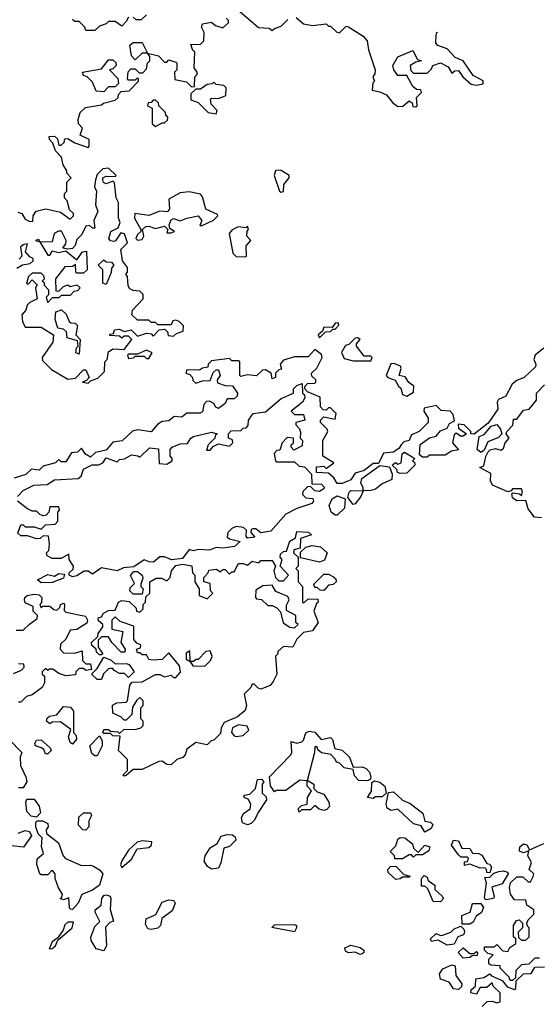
# Model space of a CAD drawing. Extents: x 2668140 to 2765664, y 823621 to 955240.
# Tile 119 of 256: x 2716000 to 2718310, y 862254 to 866639. Entities that reach past the tile are written whole.
import ezdxf

# ---------------------------------------------------------------- set-up
doc = ezdxf.new("R2010")
doc.units = 0

msp = doc.modelspace()

# ---------------------------------------------------------------- linework, layer by layer
at = {"layer": '0CON02XD'}
for points in [[(2716565, 866660), (2716541.7, 866638.3), (2716518.3, 866638.3), (2716505, 866650)], [(2716980, 866675), (2717063.6, 866603.6), (2717111.7, 866601.7), (2717125, 866590), (2717135, 866600), (2717165, 866610), (2717195, 866640)], [(2715991.7, 865781.7), (2716010, 865775), (2716025, 865750), (2716045, 865740), (2716058.3, 865741.7), (2716060, 865765), (2716073.3, 865786.7), (2716117, 865797), (2716181.7, 865781.7), (2716225, 865750), (2716240, 865765), (2716240, 865775), (2716221.7, 865791.7), (2716211.7, 865831.7), (2716200, 865845), (2716200, 865865), (2716210, 865875), (2716210, 865915), (2716230, 865935), (2716210, 865955), (2716210, 865965), (2716193, 865993), (2716187, 866027), (2716160, 866055), (2716148.3, 866088.3), (2716132.5, 866105), (2716131.7, 866118.3), (2716155, 866120), (2716168.3, 866108.3), (2716175, 866080), (2716185, 866080), (2716198.3, 866091.7), (2716201.7, 866108.3), (2716215, 866110), (2716245, 866090), (2716305, 866070), (2716310, 866075), (2716310, 866105), (2716270, 866125), (2716280, 866155), (2716262.5, 866175), (2716260, 866195), (2716270, 866225), (2716293, 866247), (2716365, 866260), (2716373, 866267), (2716425, 866280), (2716438.3, 866291.7), (2716440, 866305), (2716451.7, 866318.3), (2716488.3, 866321.7), (2716530, 866365), (2716530, 866375), (2716525, 866380), (2716515, 866370), (2716485, 866370), (2716480, 866375), (2716483, 866407), (2716495, 866420), (2716515, 866420), (2716531.7, 866401.7), (2716548.3, 866401.7), (2716565, 866420), (2716570, 866445), (2716580, 866455), (2716580, 866475), (2716570, 866490), (2716618.3, 866478.3), (2716645, 866450), (2716655, 866450), (2716665, 866460), (2716695, 866450), (2716700, 866445), (2716700, 866415), (2716690, 866405), (2716691.7, 866371.7), (2716742.5, 866362.5), (2716765, 866340), (2716778.3, 866341.7), (2716780, 866385), (2716790, 866395), (2716790, 866405), (2716777.5, 866425), (2716780, 866495), (2716771.7, 866501.7), (2716761.7, 866528.3), (2716805, 866530), (2716820, 866545), (2716821.7, 866581.7), (2716810, 866605), (2716815, 866620), (2716855, 866627.5), (2716873, 866613), (2716905, 866602.5), (2716930, 866625), (2716930, 866635), (2716920, 866645)], [(2716335, 866590), (2716295, 866590), (2716290, 866605), (2716265, 866630), (2716245, 866630), (2716235, 866640)], [(2716485, 866650), (2716475, 866630), (2716455, 866610), (2716425, 866630), (2716395, 866630), (2716385, 866620), (2716355, 866610), (2716335, 866590)], [(2717231.7, 866648.3), (2717265, 866620), (2717305, 866612.5), (2717365, 866620), (2717375, 866610), (2717385, 866610), (2717413, 866583), (2717425, 866580), (2717455, 866610), (2717465, 866607.5), (2717530, 866565), (2717547.5, 866545), (2717553.3, 866505), (2717583.3, 866415), (2717582.5, 866397.5), (2717573.3, 866385), (2717580, 866365), (2717573, 866357), (2717570, 866325), (2717605, 866317.5), (2717633.6, 866303.6), (2717660.7, 866270.7), (2717685, 866252.5), (2717706.7, 866253.3), (2717735, 866277.5), (2717748.3, 866268.3), (2717751.7, 866251.7), (2717765, 866250), (2717770, 866255), (2717768.3, 866291.7), (2717790, 866315), (2717787, 866327), (2717768.3, 866328.3), (2717750.7, 866340.7), (2717725, 866390), (2717685, 866390), (2717667.5, 866415), (2717662.5, 866435), (2717685, 866473.3), (2717751.7, 866501.7), (2717771.7, 866461.7), (2717790, 866455), (2717765, 866450), (2717740, 866435), (2717743, 866413), (2717755, 866400), (2717815, 866400), (2717835, 866420), (2717840, 866435), (2717875, 866446.2), (2717909.3, 866429.3), (2717925, 866400), (2717938.3, 866411.7), (2717955, 866412.5), (2717973.6, 866383.6), (2718011.7, 866351.7), (2718035, 866347.5), (2718065, 866352.5), (2718065, 866366.7), (2718020.5, 866390.5), (2717975.6, 866455.6), (2717940.4, 866470.4), (2717905, 866508.6), (2717863.2, 866523.2), (2717854.4, 866534.4), (2717855, 866570), (2717858.3, 866581.7), (2717862.9, 866582.8)], [(2716515, 866460), (2716498.3, 866478.3), (2716490, 866525), (2716505, 866537.5), (2716545, 866537.5), (2716570, 866490), (2716545, 866490), (2716515, 866460)], [(2716375, 866317.5), (2716340.7, 866320.7), (2716325, 866360), (2716300, 866385), (2716285, 866390), (2716280, 866405), (2716365, 866420), (2716395, 866460), (2716415, 866460), (2716428.3, 866448.3), (2716430, 866435), (2716415, 866420), (2716400, 866415), (2716437, 866377), (2716440, 866355), (2716425, 866340), (2716395, 866340), (2716375, 866317.5)], [(2716875, 866220), (2716880, 866235), (2716853, 866263), (2716850, 866285), (2716855, 866290), (2716885, 866287.5), (2716918.3, 866301.7), (2716920, 866335), (2716910, 866345), (2716875, 866350), (2716865, 866360), (2716857, 866353), (2716835, 866350), (2716805, 866330), (2716785, 866330), (2716761.7, 866308.3), (2716761.7, 866281.7), (2716795, 866270), (2716840, 866225), (2716875, 866220)], [(2716605, 866162.5), (2716635, 866180), (2716645, 866180), (2716658.3, 866191.7), (2716660, 866205), (2716651.7, 866211.7), (2716650, 866225), (2716620, 866255), (2716618.3, 866268.3), (2716605, 866280), (2716595, 866280), (2716585, 866270), (2716571.7, 866268.3), (2716570, 866255), (2716590, 866245), (2716590, 866175), (2716605, 866162.5)], [(2716305, 865020), (2716315, 865030), (2716348.3, 865041.7), (2716378.3, 865071.7), (2716380, 865115), (2716390, 865125), (2716395, 865160), (2716415, 865172.5), (2716465, 865170), (2716500, 865215), (2716485, 865230), (2716465, 865230), (2716455, 865220), (2716445, 865230), (2716401.7, 865231.7), (2716401.7, 865238.3), (2716418.3, 865241.7), (2716421.7, 865258.3), (2716445, 865260), (2716465, 865250), (2716497, 865257), (2716525, 865230), (2716565, 865242.5), (2716585, 865240), (2716595, 865230), (2716621.7, 865258.3), (2716645, 865260), (2716658.3, 865248.3), (2716661.7, 865231.7), (2716685, 865230), (2716698.3, 865241.7), (2716728.3, 865251.7), (2716730, 865275), (2716710, 865295), (2716695, 865300), (2716681.7, 865298.3), (2716675, 865280), (2716615, 865280), (2716605, 865290), (2716585, 865290), (2716575, 865300), (2716525, 865300), (2716500, 865325), (2716502.5, 865345), (2716550, 865395), (2716550, 865415), (2716535, 865430), (2716505, 865432.5), (2716490, 865440), (2716483, 865453), (2716480, 865495), (2716472.5, 865505), (2716480, 865515), (2716480, 865535), (2716457.5, 865565), (2716450, 865615), (2716480, 865645), (2716466.7, 865685), (2716450, 865690), (2716426.7, 865653.3), (2716419.3, 865650.7), (2716405, 865653.3), (2716396.7, 865665), (2716406.7, 865695), (2716438.3, 865711.7), (2716447.5, 865735), (2716440, 865755), (2716440, 865825), (2716430, 865845), (2716421.7, 865911.7), (2716415, 865920), (2716385, 865907.5), (2716373.6, 865913.6), (2716370, 865925), (2716370, 865935), (2716385, 865942.5), (2716425, 865940), (2716430, 865945), (2716395, 865977.5), (2716370, 865975), (2716345, 865950), (2716337.5, 865925), (2716333.3, 865895), (2716342.5, 865875), (2716337.5, 865815), (2716347.5, 865785), (2716330, 865745), (2716335, 865710), (2716325, 865710), (2716311.7, 865721.7), (2716295, 865720), (2716277.5, 865682.5), (2716255, 865660), (2716247.1, 865632.9), (2716235, 865620), (2716215, 865616.7), (2716191.7, 865621.7), (2716205, 865640), (2716206.7, 865655), (2716187, 865697), (2716173, 865697), (2716153.6, 865686.4), (2716145, 865650), (2716098.3, 865648.3), (2716090, 865650), (2716085, 865660), (2716070, 865655), (2716090, 865650), (2716125, 865590), (2716135, 865590), (2716145, 865610), (2716175, 865602.5), (2716205, 865610), (2716255, 865570), (2716280, 865605), (2716298.3, 865608.3), (2716300, 865525), (2716285, 865510), (2716255, 865510), (2716250, 865515), (2716248.3, 865548.3), (2716235, 865540), (2716201.7, 865538.3), (2716160, 865485), (2716161.7, 865431.7), (2716175, 865430), (2716195, 865450), (2716215, 865457.5), (2716225, 865450), (2716255, 865457.5), (2716270, 865445), (2716258.3, 865431.7), (2716241.7, 865428.3), (2716225, 865410), (2716185, 865410), (2716175, 865400), (2716145, 865400), (2716125, 865380), (2716120, 865405), (2716130, 865415), (2716130, 865435), (2716110, 865455), (2716110, 865465), (2716100, 865475), (2716110, 865485), (2716108.3, 865498.3), (2716095, 865510), (2716055, 865510), (2716040, 865495), (2716030, 865465), (2716038.3, 865461.7), (2716055, 865480), (2716078.3, 865458.3), (2716070, 865445), (2716077.5, 865395), (2716045, 865380), (2716033, 865367), (2716027.5, 865345), (2716010, 865325), (2716012.5, 865295), (2716025, 865270), (2716095, 865270), (2716150, 865235), (2716147, 865203), (2716100, 865135), (2716101.7, 865121.7), (2716141.7, 865081.7), (2716215, 865037.5), (2716248.3, 865041.7), (2716285, 865080), (2716295, 865080), (2716310, 865045), (2716298.3, 865031.7), (2716280, 865025), (2716305, 865020)], [(2717165, 865870), (2717175, 865873.3), (2717176.7, 865905), (2717200, 865935), (2717200, 865945), (2717165, 865967.5), (2717150.7, 865969.3), (2717140, 865965), (2717133.3, 865945), (2717157.5, 865875), (2717165, 865870)], [(2716525, 865657.5), (2716545, 865660), (2716552.5, 865675), (2716546.7, 865705), (2716561.7, 865718.3), (2716575, 865720), (2716605, 865708.8), (2716645, 865718.8), (2716660, 865705), (2716655, 865690), (2716675, 865690), (2716690, 865695), (2716668.3, 865708.3), (2716666, 865725), (2716675, 865747.5), (2716685, 865753.8), (2716715, 865742.5), (2716744.4, 865755.6), (2716795, 865765.7), (2716811.2, 865745), (2716803, 865723), (2716813, 865723), (2716863.6, 865746.4), (2716882.5, 865765), (2716881.7, 865771.7), (2716828.8, 865795), (2716815, 865850), (2716805, 865862.5), (2716755, 865872.5), (2716715, 865867.5), (2716665, 865840), (2716667.5, 865795), (2716657, 865783), (2716623.6, 865786.4), (2716575, 865766.7), (2716513.6, 865776.4), (2716511.2, 865755), (2716540, 865705), (2716540, 865695), (2716525, 865682.5), (2716517.5, 865665), (2716525, 865657.5)], [(2717005, 865582.5), (2717010, 865585), (2717008.3, 865631.7), (2717030, 865655), (2717012.5, 865675), (2717013, 865697), (2717020, 865705), (2717015, 865720), (2717007.5, 865712.5), (2716973.3, 865716.7), (2716947, 865703), (2716933.3, 865686.7), (2716949.5, 865599.5), (2716965, 865583.8), (2717005, 865582.5)], [(2715987, 865533), (2716013, 865547), (2716047, 865553), (2716060, 865565), (2716060, 865575), (2716045, 865582.5), (2716026.2, 865605), (2716035, 865640), (2716015, 865636.7), (2716003.9, 865626.1), (2716010, 865585), (2715998.3, 865571.7)], [(2716385, 865460), (2716370, 865465), (2716370, 865525), (2716350, 865545), (2716375, 865570), (2716385, 865560), (2716408.3, 865558.3), (2716420, 865545), (2716408.3, 865531.7), (2716407, 865513), (2716385, 865460)], [(2716265, 865150), (2716250, 865155), (2716253, 865177), (2716260, 865185), (2716258.3, 865208.3), (2716211.7, 865221.7), (2716208.3, 865248.3), (2716195, 865260), (2716170, 865265), (2716157.5, 865305), (2716161.7, 865338.3), (2716187, 865347), (2716207, 865327), (2716220, 865295), (2716228.3, 865288.3), (2716247, 865287), (2716257, 865277), (2716250, 865235), (2716270, 865215), (2716265, 865150)], [(2717335, 865222.5), (2717361.7, 865248.3), (2717385, 865250), (2717395, 865260), (2717405, 865260), (2717421.7, 865278.3), (2717419.3, 865289.3), (2717405, 865287.5), (2717391.7, 865268.3), (2717355, 865270), (2717348.3, 865251.7), (2717330, 865235), (2717335, 865222.5)], [(2717565, 865120), (2717570, 865135), (2717565, 865140), (2717535, 865140), (2717500, 865185), (2717500, 865195), (2717516.7, 865215), (2717505, 865222.5), (2717495, 865220), (2717467, 865193), (2717451.7, 865188.3), (2717433, 865157), (2717445, 865130), (2717485, 865120), (2717565, 865120)], [(2717700, 864745), (2717690, 864730), (2717665, 864712.5), (2717621.2, 864708.8), (2717598.3, 864661.7), (2717575, 864662.5), (2717535, 864631.2), (2717495, 864620), (2717475, 864590), (2717437, 864573), (2717414, 864574), (2717399.3, 864599.3), (2717375, 864620), (2717321.7, 864621.7), (2717321.7, 864648.3), (2717355, 864650), (2717365, 864640), (2717400, 864665), (2717350, 864695), (2717350, 864765), (2717372.5, 864805), (2717370, 864815), (2717340, 864845), (2717340, 864855), (2717355, 864870), (2717405, 864860), (2717410, 864885), (2717385, 864910), (2717375, 864910), (2717365, 864900), (2717351.7, 864901.7), (2717340, 864915), (2717338.3, 864958.3), (2717281.7, 864981.7), (2717270, 864995), (2717270, 865005), (2717281.7, 865018.3), (2717315, 865020), (2717320, 865025), (2717320, 865035), (2717301.7, 865051.7), (2717300, 865065), (2717323.6, 865086.4), (2717347.5, 865135), (2717345, 865147.5), (2717315, 865170), (2717285, 865136.7), (2717225, 865137.5), (2717175, 865122.5), (2717160, 865105), (2717167, 865083), (2717155, 865080), (2717140, 865065), (2717140, 865045), (2717125, 865040), (2717120, 865065), (2717095, 865080), (2717081.7, 865078.3), (2717055, 865052.5), (2717015, 865057.5), (2716985, 865050), (2716980, 865055), (2716980, 865115), (2716975, 865120), (2716945, 865120), (2716935, 865130), (2716855, 865120), (2716840, 865105), (2716838.3, 865091.7), (2716815, 865087.5), (2716801.7, 865078.3), (2716745, 865080), (2716740, 865065), (2716758.3, 865058.3), (2716770, 865045), (2716771.7, 865031.7), (2716785, 865020), (2716815, 865030), (2716848.3, 865031.7), (2716861.7, 865068.3), (2716875, 865080), (2716885, 865080), (2716892.5, 865055), (2716880, 865035), (2716881.7, 865021.7), (2716915, 865010), (2716948.3, 865008.3), (2716970, 864975), (2716968.3, 864961.7), (2716955, 864950), (2716925, 864950), (2716915, 864930), (2716885, 864907.5), (2716873.6, 864913.6), (2716865, 864930), (2716845, 864940), (2716831.7, 864938.3), (2716820, 864925), (2716815, 864892.5), (2716803.6, 864886.4), (2716745, 864886.7), (2716721.7, 864868.3), (2716688.3, 864871.7), (2716665, 864852.5), (2716635, 864850), (2716615, 864837.5), (2716585, 864803.3), (2716525, 864812.5), (2716503, 864807), (2716456.1, 864763.9), (2716415, 864757.5), (2716385, 864722.5), (2716338.3, 864711.7), (2716315, 864690), (2716293.6, 864703.6), (2716275, 864730), (2716257, 864713), (2716230.7, 864709.3), (2716205, 864670), (2716185, 864670), (2716175, 864680), (2716160, 864665), (2716105, 864650), (2716087, 864633), (2716052.5, 864637.5), (2716027, 864613), (2715975, 864597.5)], [(2716575, 865130), (2716590, 865155), (2716565, 865167.5), (2716525, 865150), (2716485, 865150), (2716480, 865145), (2716485, 865130), (2716507, 865133), (2716515, 865140), (2716555, 865140), (2716565, 865130), (2716575, 865130)], [(2718335, 865176.7), (2718296.7, 865145), (2718290, 865125), (2718298.8, 865105), (2718297.3, 865092.7), (2718247.5, 865045), (2718215, 865032.5), (2718193.6, 865016.4), (2718165, 864962.5), (2718133.3, 864946.7), (2718127.5, 864935), (2718130, 864905), (2718087.7, 864842.3), (2718025, 864792.5), (2718010, 864795), (2718010, 864805), (2717980, 864835), (2717953, 864837), (2717955, 864820), (2717990, 864795), (2717975, 864783.8), (2717964.1, 864784.1), (2717945, 864797.5), (2717935, 864790), (2717927.5, 864755), (2717955, 864723.3), (2717923, 864717), (2717895, 864700), (2717825, 864700), (2717815, 864690), (2717795, 864690), (2717781.7, 864701.7), (2717783.6, 864746.4), (2717825, 864776.2), (2717856.1, 864783.9), (2717875, 864807.5), (2717905, 864820), (2717915, 864840), (2717937.5, 864852.5), (2717930.7, 864880.7), (2717917.5, 864895), (2717878.3, 864898.3), (2717855, 864920), (2717801.7, 864908.3), (2717800, 864895), (2717820, 864865), (2717820, 864845), (2717780, 864805), (2717745, 864790), (2717735.8, 864764.2), (2717711.2, 864758.8), (2717700, 864745)], [(2717725, 864962.5), (2717755, 864980), (2717756.1, 865006.1), (2717733.6, 865023.6), (2717718, 865048), (2717690, 865055), (2717700, 865085), (2717696.4, 865096.4), (2717668.3, 865108.3), (2717653.8, 865106.2), (2717632.5, 865055), (2717640, 865045), (2717673, 865033), (2717687, 865007), (2717698.3, 864998.3), (2717705, 864970), (2717725, 864962.5)], [(2715990, 864515), (2716015, 864542.5), (2716063.6, 864566.4), (2716121.7, 864568.3), (2716155, 864590), (2716260, 864595), (2716273.6, 864606.4), (2716285, 864636.7), (2716323, 864657), (2716353, 864657), (2716370, 864665), (2716385, 864687.5), (2716435, 864670), (2716445, 864680), (2716467, 864683), (2716498.3, 864701.7), (2716527, 864697), (2716535, 864690), (2716578.3, 864731.7), (2716618.3, 864728.3), (2716621.7, 864661.7), (2716655, 864660), (2716680, 864675), (2716680, 864685), (2716670, 864695), (2716670, 864725), (2716680, 864735), (2716715, 864750), (2716748.3, 864751.7), (2716762.5, 864775), (2716775, 864783.3), (2716855, 864802.5), (2716880, 864795), (2716871.7, 864788.3), (2716870, 864775), (2716840, 864745), (2716831.7, 864721.7), (2716848.3, 864721.7), (2716861.7, 864738.3), (2716885, 864750), (2716935, 864740), (2716950, 864755), (2716948.3, 864768.3), (2716930, 864775), (2716930, 864795), (2716941.7, 864808.3), (2716985, 864810), (2716995, 864820), (2717008.3, 864821.7), (2717018.3, 864831.7), (2717020, 864855), (2717040, 864885), (2717095, 864892.5), (2717155, 864942.5), (2717165, 864952.5), (2717220, 864975), (2717220, 864995), (2717235, 865010), (2717258.3, 865018.3), (2717260, 864975), (2717268.3, 864968.3), (2717270, 864955), (2717260, 864935), (2717210, 864895), (2717225, 864880), (2717265, 864880), (2717270, 864855), (2717230, 864845), (2717230, 864835), (2717247, 864817), (2717251.7, 864801.7), (2717250, 864775), (2717260, 864765), (2717258.3, 864741.7), (2717221.7, 864721.7), (2717210, 864735), (2717210, 864745), (2717220, 864755), (2717220, 864775), (2717191.7, 864778.3), (2717170, 864755), (2717158.3, 864721.7), (2717145, 864720), (2717133, 864707), (2717140, 864675), (2717145, 864670), (2717225, 864670), (2717245, 864650), (2717268.3, 864648.3), (2717300, 864615), (2717301.7, 864571.7), (2717345, 864570), (2717357, 864557), (2717355, 864550), (2717335, 864537.5), (2717315, 864540), (2717295, 864560), (2717281.7, 864558.3), (2717261.7, 864538.3), (2717260, 864525), (2717275, 864510), (2717306.4, 864506.4), (2717308.8, 864495), (2717301.2, 864485), (2717235, 864462.5), (2717185, 864437.5), (2717118.9, 864361.1), (2717073.9, 864353.9), (2717051.7, 864371.7), (2717038.3, 864371.7), (2717031.7, 864368.3), (2717030, 864355), (2717047.5, 864335), (2717015, 864330), (2717008.3, 864338.3), (2717010, 864365), (2716997, 864377), (2716965, 864382.5), (2716945, 864372.5), (2716927.5, 864355), (2716923.8, 864335), (2716935, 864326.7), (2716982.5, 864315), (2716956.8, 864293.2), (2716905, 864285.6), (2716875, 864288), (2716845, 864275.8), (2716795, 864280), (2716775, 864273.3), (2716755, 864280), (2716725, 864239.2), (2716675.9, 864234.1), (2716645, 864246.7), (2716625, 864247.5), (2716596.8, 864223.2), (2716577.5, 864225), (2716555, 864233.8), (2716507.9, 864202.1), (2716462.9, 864197.1), (2716435, 864184), (2716365, 864197.5), (2716325, 864170), (2716305, 864182.5), (2716287, 864183), (2716255, 864162.5), (2716235, 864157.5)], [(2718325, 864420), (2718293, 864423), (2718265, 864460), (2718255, 864497.5), (2718215, 864496.7), (2718195, 864510), (2718192.5, 864527.5), (2718198.3, 864531.7), (2718227, 864527), (2718235, 864520), (2718240, 864535), (2718235, 864550), (2718195, 864550), (2718190, 864540), (2718175, 864536.7), (2718105.8, 864565.8), (2718096.7, 864585), (2718098.3, 864618.3), (2718050, 864645), (2718067.5, 864652.5), (2718076.1, 864693.9), (2718087.5, 864715), (2718096.4, 864723.6), (2718119.3, 864729.3), (2718145, 864722.5), (2718155, 864730), (2718162.5, 864755), (2718180, 864775), (2718167.5, 864795), (2718170, 864805), (2718197.5, 864832.5), (2718200, 864860), (2718215, 864860), (2718245, 864900), (2718270, 864905), (2718302.5, 864945), (2718302.5, 864975), (2718337.5, 865012.5)], [(2718055, 864711.2), (2718037.5, 864725), (2718046.7, 864783.3), (2718069.1, 864790.9), (2718100.6, 864829.4), (2718125, 864836), (2718141.4, 864815), (2718147.5, 864795), (2718132.5, 864777.5), (2718085, 864758.8), (2718068.8, 864721.2), (2718055, 864711.2)], [(2717695, 864617.5), (2717683, 864623), (2717680, 864635), (2717660, 864655), (2717673.6, 864666.4), (2717685, 864660), (2717700, 864665), (2717704.3, 864705.7), (2717715, 864713.3), (2717760, 864685), (2717750, 864675), (2717758.3, 864668.3), (2717760, 864655), (2717725, 864620), (2717695, 864617.5)], [(2717530, 864540), (2717530, 864555), (2717520, 864575), (2717524.5, 864595.5), (2717605, 864654.2), (2717647, 864647), (2717660, 864615), (2717658.3, 864591.7), (2717615, 864572.5), (2717585, 864547.5), (2717565, 864542.5), (2717530, 864540)], [(2717415, 864432.5), (2717405, 864432.5), (2717387.5, 864445), (2717378, 864475), (2717391.4, 864505), (2717415, 864518.9), (2717450, 864505), (2717447, 864463), (2717415, 864432.5)], [(2717485, 864480), (2717461.7, 864511.7), (2717467.5, 864535), (2717475, 864542.5), (2717530, 864540), (2717520, 864515), (2717495, 864482.5), (2717485, 864480)], [(2716235, 864157.5), (2716220, 864165), (2716220, 864175), (2716238.3, 864191.7), (2716240, 864205), (2716220, 864235), (2716218.3, 864258.3), (2716185, 864240), (2716145, 864240), (2716121.7, 864251.7), (2716120, 864265), (2716130, 864275), (2716132.5, 864305), (2716128.3, 864338.3), (2716105, 864340), (2716091.7, 864328.3), (2716075, 864327.5), (2716035, 864340), (2716005, 864340), (2715991.7, 864351.7), (2716005, 864390), (2716015, 864390), (2716025, 864380), (2716065, 864380), (2716095, 864370), (2716115, 864390), (2716158.3, 864391.7), (2716170, 864405), (2716170, 864445), (2716177.5, 864455), (2716175, 864470), (2716135, 864470), (2716130, 864445), (2716118.3, 864431.7), (2716105, 864430), (2716090, 864435), (2716075, 864450), (2716055, 864450), (2716035, 864460), (2715990, 864495)], [(2716465, 863270), (2716460, 863275), (2716480, 863295), (2716480, 863345), (2716440, 863385), (2716448.3, 863448.3), (2716415, 863450), (2716405, 863460), (2716375, 863460), (2716370, 863465), (2716375, 863477.5), (2716395, 863477.5), (2716405, 863470), (2716437.5, 863467.5), (2716445, 863460), (2716465, 863480), (2716515, 863477.5), (2716540, 863485), (2716550, 863495), (2716550, 863515), (2716540, 863525), (2716540, 863575), (2716550, 863585), (2716550, 863605), (2716535, 863620), (2716521.7, 863608.3), (2716503, 863577), (2716500, 863545), (2716475, 863520), (2716465, 863520), (2716450, 863535), (2716415, 863550), (2716413, 863587), (2716433, 863597), (2716475, 863600), (2716480, 863605), (2716490, 863675), (2716501.7, 863688.3), (2716545, 863690), (2716605, 863722.5), (2716625, 863722.5), (2716645, 863712.5), (2716675, 863720), (2716685, 863710), (2716695, 863710), (2716717, 863733), (2716711.7, 863761.7), (2716665, 863820), (2716635, 863790), (2716595, 863786.7), (2716575, 863790), (2716565, 863810), (2716545, 863810), (2716535, 863820), (2716525, 863820), (2716520, 863835), (2716538.3, 863841.7), (2716540, 863855), (2716521.7, 863861.7), (2716508.3, 863878.3), (2716508.3, 863938.3), (2716448.3, 863958.3), (2716425, 863980), (2716410, 863965), (2716410, 863925), (2716460, 863915), (2716450, 863865), (2716470, 863835), (2716468.3, 863821.7), (2716451.7, 863821.7), (2716410, 863865), (2716395, 863890), (2716365, 863890), (2716350, 863875), (2716350, 863845), (2716370, 863815), (2716365, 863810), (2716355, 863810), (2716341.7, 863821.7), (2716340, 863835), (2716321.7, 863851.7), (2716320, 863865), (2716348.3, 863891.7), (2716350, 863905), (2716370, 863935), (2716370, 863945), (2716351.7, 863961.7), (2716350, 863975), (2716365, 863980), (2716373.6, 863996.4), (2716395, 864007.5), (2716425, 864010), (2716440, 864045), (2716455, 864052.5), (2716488.3, 864048.3), (2716518.3, 864018.3), (2716520, 864005), (2716535, 864000), (2716550, 864015), (2716550, 864035), (2716560, 864045), (2716561.7, 864068.3), (2716580, 864085), (2716580, 864135), (2716608.3, 864151.7), (2716631.7, 864151.7), (2716655, 864140), (2716660, 864145), (2716670, 864155), (2716676.7, 864185), (2716695, 864208), (2716725, 864213.8), (2716767, 864207), (2716770, 864175), (2716780, 864165), (2716780, 864135), (2716800, 864105), (2716800, 864075), (2716835, 864060), (2716860, 864085), (2716850, 864095), (2716848.3, 864128.3), (2716820, 864135), (2716820, 864155), (2716840, 864175), (2716843, 864187), (2716875, 864192.5), (2716895, 864180), (2716905, 864190), (2716915, 864190), (2716935, 864170), (2716945, 864180), (2716955, 864180), (2716975, 864216.7), (2716995, 864217.5), (2717015, 864210), (2717035, 864227.5), (2717065, 864220), (2717075, 864230), (2717125, 864230), (2717140, 864205), (2717132.5, 864185), (2717140, 864155), (2717155, 864140), (2717175, 864140), (2717197.5, 864165), (2717160, 864205), (2717170, 864235), (2717160, 864245), (2717161.7, 864258.3), (2717175, 864270), (2717188.3, 864271.7), (2717203, 864317), (2717228.3, 864331.7), (2717235, 864360), (2717287, 864357), (2717300, 864345), (2717251.7, 864328.3), (2717250, 864285), (2717221.7, 864278.3), (2717220, 864265), (2717240, 864245), (2717240, 864205), (2717230, 864195), (2717240, 864185), (2717240, 864135), (2717260, 864115), (2717260, 864045), (2717265, 864040), (2717285, 864060), (2717328.3, 864058.3), (2717330, 864045), (2717321.7, 864038.3), (2717310, 864005), (2717330, 863955), (2717305, 863917.5), (2717265, 863910), (2717235, 863880), (2717216.1, 863843.9), (2717175, 863847.5), (2717150, 863825), (2717150, 863815), (2717140, 863805), (2717146.1, 863723.9), (2717128.8, 863691.2), (2717115.8, 863674.2), (2717075, 863657.5), (2717061.7, 863661.7), (2717045, 863680), (2717035, 863680), (2717030, 863665), (2717000, 863635), (2717010, 863585), (2717005, 863562.5), (2716970, 863535), (2716910.7, 863509.3), (2716897.5, 863485), (2716895, 863460), (2716865, 863430), (2716853, 863427), (2716835, 863410), (2716785, 863420), (2716745, 863390), (2716737.5, 863365), (2716726.4, 863353.6), (2716700, 863345), (2716675, 863320), (2716655, 863322.5), (2716635, 863337.5), (2716620, 863335), (2716545, 863300), (2716505, 863300), (2716475, 863272.5), (2716465, 863270)], [(2717335, 864222.5), (2717251.7, 864241.7), (2717251.7, 864268.3), (2717275, 864290), (2717303.3, 864296.7), (2717340.7, 864290.7), (2717370, 864265), (2717358.3, 864231.7), (2717335, 864222.5)], [(2716095, 864131.2), (2716080, 864145), (2716125, 864167.5), (2716155, 864160), (2716175, 864172.5), (2716200, 864170), (2716195, 864151.2), (2716145, 864132), (2716095, 864131.2)], [(2716545, 864080), (2716505, 864080), (2716490, 864095), (2716491.7, 864108.3), (2716511.7, 864128.3), (2716493, 864163), (2716509.1, 864180.9), (2716525, 864181.9), (2716546, 864165), (2716548.8, 864151.2), (2716540, 864125), (2716540, 864115), (2716550, 864105), (2716545, 864080)], [(2717355, 864097.5), (2717338.3, 864098.3), (2717325, 864110), (2717315, 864110), (2717310, 864125), (2717355, 864170), (2717375, 864170), (2717398.3, 864158.3), (2717408.3, 864148.3), (2717410, 864135), (2717397, 864123), (2717375, 864120), (2717355, 864097.5)], [(2717225, 863930), (2717240, 863945), (2717230, 863955), (2717230, 863985), (2717188.3, 864008.3), (2717188.3, 864031.7), (2717200, 864055), (2717195, 864070), (2717141.7, 864091.7), (2717125, 864120), (2717083, 864117), (2717051.7, 864098.3), (2717050, 864065), (2717055, 864060), (2717077, 864057), (2717105, 864030), (2717125, 864030), (2717145, 864020), (2717161.7, 864001.7), (2717173.6, 863953.6), (2717203, 863933), (2717225, 863930)], [(2715985, 863920), (2716015, 863920), (2716043.3, 863946.7), (2716078.3, 863971.7), (2716080, 863985), (2716060, 864005), (2716060, 864025), (2716025, 864042.5), (2716020.8, 864055), (2716022.5, 864065), (2716033.8, 864075), (2716065, 864081.1), (2716087.3, 864077.3), (2716098.8, 864065), (2716096.7, 864043.3), (2716090, 864035), (2716095, 864020), (2716102.5, 864027.5), (2716135, 864027.5), (2716151.7, 864011.7), (2716165, 864010), (2716178.3, 864021.7), (2716182.5, 864035), (2716195, 864040), (2716200, 864035), (2716198.3, 864008.3), (2716205, 864000), (2716293, 863983), (2716302.5, 863965), (2716299.3, 863950.7), (2716255, 863922.5), (2716225, 863920), (2716205, 863880), (2716181.7, 863858.3), (2716180, 863835), (2716195, 863820), (2716245, 863817.5), (2716278.3, 863828.3), (2716280, 863785), (2716295, 863770), (2716315, 863770), (2716320, 863745), (2716295, 863740), (2716285, 863750), (2716265, 863750), (2716250, 863735), (2716248.3, 863721.7), (2716205, 863717.5), (2716175, 863727.5), (2716147, 863747), (2716133, 863747), (2716125, 863740), (2716115, 863750), (2716100, 863735), (2716100, 863725), (2716110, 863715), (2716110, 863685), (2716100, 863665), (2716055, 863632.5), (2716030, 863625), (2716005, 863600), (2715995, 863600)], [(2716825, 863760), (2716850, 863785), (2716857, 863803), (2716848.3, 863828.3), (2716830, 863825), (2716795, 863790), (2716785, 863790), (2716775, 863780), (2716760, 863780), (2716758.3, 863828.3), (2716741.7, 863818.3), (2716741.7, 863791.7), (2716760, 863780), (2716771.7, 863761.7), (2716825, 863760)], [(2715973, 863727), (2716008.3, 863741.7), (2716020, 863755), (2716018.3, 863768.3), (2715995, 863770)], [(2716365, 863700), (2716345, 863700), (2716320, 863725), (2716345, 863750), (2716375, 863800), (2716407, 863787), (2716425, 863770), (2716475, 863772.5), (2716487, 863767), (2716510, 863735), (2716485, 863710), (2716467, 863727), (2716445, 863727.5), (2716420.7, 863740.7), (2716415, 863750), (2716405, 863750), (2716395, 863747.5), (2716373.6, 863726.4), (2716365, 863700)], [(2716235, 863412.5), (2716225, 863420), (2716217.5, 863445), (2716228.3, 863478.3), (2716181.7, 863511.7), (2716145, 863510), (2716135, 863502.5), (2716120, 863515), (2716121.7, 863528.3), (2716133, 863537), (2716165, 863542.5), (2716195, 863580), (2716227, 863577), (2716239.3, 863559.3), (2716240, 863465), (2716251.7, 863451.7), (2716252.5, 863435), (2716235, 863412.5)], [(2716965, 863446.2), (2716995, 863451.4), (2717020.8, 863475), (2717013.2, 863493.2), (2716975, 863498.9), (2716948.8, 863485), (2716944.2, 863465), (2716955, 863450), (2716965, 863446.2)], [(2717135, 863200), (2717116.7, 863226.7), (2717113, 863267), (2717207.5, 863365), (2717212.5, 863375), (2717210, 863425), (2717235, 863417.5), (2717257, 863423), (2717265, 863430), (2717275, 863462.5), (2717289.3, 863470.7), (2717315, 863466.7), (2717343, 863433), (2717385, 863442.5), (2717393.3, 863433.3), (2717403.6, 863393.6), (2717436, 863386), (2717470, 863355), (2717485, 863310), (2717525, 863311.2), (2717544.2, 863304.2), (2717558.3, 863288.3), (2717563.6, 863266.4), (2717563, 863257), (2717550, 863250), (2717510.8, 863250.8), (2717491.2, 863271.2), (2717485, 863300), (2717445, 863307.5), (2717425, 863327.5), (2717411.7, 863331.7), (2717406.1, 863346.1), (2717386.2, 863366.2), (2717343.8, 863373.8), (2717327.5, 863387.5), (2717325, 863400), (2717315, 863400), (2717313.8, 863375), (2717280, 863250), (2717248.3, 863251.7), (2717185, 863206.7), (2717143.3, 863206.7), (2717135, 863200)], [(2715953, 863433), (2716010, 863375), (2716002.5, 863355), (2716003, 863317), (2716027.3, 863267.3), (2716031.2, 863245), (2716015, 863217.5)], [(2716125, 863370), (2716115, 863370), (2716108.3, 863388.3), (2716097, 863397), (2716070, 863405), (2716067.5, 863415), (2716075, 863430), (2716095, 863432.5), (2716136.4, 863396.4), (2716140, 863385), (2716125, 863370)], [(2716345, 863360), (2716335, 863360), (2716321.7, 863371.7), (2716312.5, 863405), (2716355, 863450), (2716367, 863427), (2716367.5, 863405), (2716345, 863360)], [(2717015, 863053.3), (2716992.3, 863062.3), (2716988.8, 863085), (2716996.7, 863103.3), (2717027.5, 863125), (2717030, 863145), (2717018.3, 863168.3), (2717000, 863175), (2717000, 863185), (2717025, 863190), (2717050, 863215), (2717060, 863255), (2717077, 863257), (2717087.5, 863245), (2717080, 863235), (2717080, 863195), (2717098.3, 863178.3), (2717100, 863165), (2717061.7, 863108.3), (2717046.4, 863073.6), (2717031.2, 863058.8), (2717015, 863053.3)], [(2717245, 863110), (2717240, 863125), (2717255, 863140), (2717280, 863145), (2717282.5, 863175), (2717300, 863205), (2717280, 863225), (2717280, 863250), (2717285, 863250), (2717310, 863235), (2717310, 863215), (2717325, 863200), (2717355, 863190), (2717377.5, 863155), (2717380, 863135), (2717368.8, 863121.2), (2717355, 863116.7), (2717333.8, 863123.8), (2717315, 863140), (2717295, 863120), (2717255, 863120), (2717245, 863110)], [(2717575, 863170), (2717550, 863175), (2717567, 863203), (2717568.3, 863241.7), (2717581.2, 863248.8), (2717605, 863244), (2717626.2, 863225), (2717632.5, 863195), (2717615, 863177.5), (2717585, 863177.5), (2717575, 863170)], [(2716015, 863217.5), (2715995, 863217.5)], [(2717805, 863020), (2717788.3, 863048.3), (2717755, 863057.5), (2717685, 863122.5), (2717655, 863117.5), (2717637, 863127), (2717632.5, 863145), (2717642.5, 863197.5), (2717665, 863200), (2717705, 863163.3), (2717738.8, 863148.8), (2717795.7, 863105.7), (2717805, 863070), (2717830, 863065), (2717840, 863055), (2717833, 863037), (2717805, 863020)], [(2716075, 863087.5), (2716051.7, 863091.7), (2716032.3, 863112.3), (2716026.7, 863155), (2716032.5, 863167.5), (2716065, 863167.5), (2716086.2, 863136.2), (2716093, 863107), (2716075, 863087.5)], [(2716295, 863030), (2716281.7, 863031.7), (2716261.7, 863051.7), (2716263, 863087), (2716285, 863107.5), (2716315, 863107.5), (2716320, 863095), (2716308.3, 863071.7), (2716307.5, 863045), (2716295, 863030)], [(2716235, 862676.7), (2716225, 862677.5), (2716221.2, 862685), (2716218.3, 862728.3), (2716195, 862720), (2716180, 862725), (2716188.3, 862731.7), (2716190, 862745), (2716172.3, 862772.3), (2716157.5, 862815), (2716157.5, 862835), (2716148.3, 862848.3), (2716141.7, 862848.3), (2716125, 862830), (2716095, 862830), (2716090, 862835), (2716077, 862877), (2716078.3, 862901.7), (2716106.7, 862925), (2716096.7, 862955), (2716100, 862995), (2716083, 863013), (2716072.5, 863045), (2716072.5, 863065), (2716078.3, 863071.7), (2716101.7, 863071.7), (2716125, 863060), (2716127.5, 863045), (2716118.3, 863031.7), (2716120, 863015), (2716173, 862973), (2716193.3, 862915), (2716203.6, 862903.6), (2716275, 862872.5), (2716315, 862873.8), (2716328.6, 862868.6), (2716355, 862853.3), (2716370, 862835), (2716355.6, 862784.4), (2716325, 862762.9), (2716277.5, 862742.5), (2716260.8, 862705), (2716235, 862676.7)], [(2715993, 863017), (2716025, 863028.8), (2716043.8, 863023.8), (2716053.3, 863005), (2716016.4, 862953.6), (2715965, 862960)], [(2716455, 862863.8), (2716498.8, 862901.2), (2716523.9, 862946.1), (2716575, 862952), (2716587, 862963), (2716588.3, 862978.3), (2716547.3, 862982.7), (2716523.2, 862976.8), (2716485, 862941.2), (2716455, 862893.3), (2716448.8, 862875), (2716455, 862863.8)], [(2716855, 862856.2), (2716837.1, 862867.1), (2716821.7, 862891.7), (2716826.2, 862915), (2716848.3, 862951.7), (2716880, 862970), (2716897.7, 863002.3), (2716925, 863010.8), (2716948.8, 863008.8), (2716960, 863000), (2716963.3, 862985), (2716935, 862956.7), (2716910, 862950), (2716896.4, 862883.6), (2716885, 862860), (2716855, 862856.2)], [(2717671.7, 862901.7), (2717670, 862915), (2717650, 862935), (2717675, 862960), (2717685, 862990), (2717695, 862997.5), (2717716.1, 862996.1), (2717749.3, 862969.3), (2717755, 862950), (2717775, 862930), (2717805, 862962.5), (2717827.5, 862955), (2717823, 862937), (2717795, 862920), (2717765, 862920), (2717755, 862910), (2717745, 862920), (2717735, 862920), (2717705, 862902.5), (2717671.7, 862901.7)], [(2718095, 862840), (2718081.7, 862841.7), (2718080, 862855), (2718071.7, 862861.7), (2718050.7, 862860.7), (2718005, 862877.5), (2717981.7, 862871.7), (2717981.7, 862888.3), (2717995, 862890), (2718000, 862905), (2717995, 862910), (2717965, 862910), (2717955, 862920), (2717923, 862963), (2717932.5, 862985), (2717955, 862982.5), (2717970, 862950), (2718005, 862947.5), (2718017.5, 862927.5), (2718045, 862926.2), (2718058.3, 862918.3), (2718080.7, 862880.7), (2718095, 862877.5), (2718102.5, 862865), (2718095, 862840)], [(2718315, 862460), (2718295, 862460), (2718267.5, 862432.5), (2718235, 862430), (2718210, 862405), (2718208.3, 862371.7), (2718195, 862360), (2718185, 862360), (2718180, 862375), (2718140, 862415), (2718140, 862425), (2718098.3, 862428.3), (2718090, 862435), (2718090, 862455), (2718110, 862475), (2718085, 862480), (2718070, 862495), (2718070, 862510), (2718115, 862510), (2718125, 862520), (2718153, 862493), (2718175, 862490), (2718183.3, 862506.7), (2718210, 862525), (2718210, 862545), (2718200, 862555), (2718200, 862605), (2718213, 862627), (2718225, 862630), (2718240, 862615), (2718240, 862595), (2718220, 862575), (2718221.7, 862551.7), (2718235, 862540), (2718255, 862540), (2718270, 862555), (2718270, 862595), (2718261.7, 862601.7), (2718260, 862615), (2718265, 862630), (2718290, 862655), (2718290, 862675), (2718260, 862695), (2718255, 862717.5), (2718205, 862720), (2718186.7, 862745), (2718181.4, 862775), (2718185.8, 862795), (2718215, 862821.2), (2718241.7, 862821.7), (2718265, 862800), (2718275, 862800), (2718287, 862823), (2718290, 862835), (2718270, 862855), (2718280, 862885), (2718263.3, 862915), (2718268.3, 862938.3), (2718245, 862928.8), (2718226.2, 862936.2), (2718228.8, 862955), (2718245, 862968.8), (2718260, 862965), (2718271.7, 862941.7), (2718335, 862970)], [(2717675, 862810), (2717641.7, 862841.7), (2717640, 862855), (2717651.7, 862868.3), (2717675, 862870), (2717711.7, 862831.7), (2717740, 862825), (2717735, 862820), (2717705, 862820), (2717695, 862812.5), (2717675, 862810)], [(2718075, 862720), (2718070, 862730), (2718080, 862795), (2718071.7, 862818.3), (2718095, 862820), (2718112.5, 862837.5), (2718133.9, 862846.1), (2718155, 862848.8), (2718173.3, 862843.3), (2718176.7, 862835), (2718149.6, 862790.4), (2718103.6, 862776.4), (2718113.8, 862735), (2718112.5, 862727.5), (2718095, 862721.9), (2718075, 862720)], [(2717875, 862710), (2717841.7, 862711.7), (2717818.3, 862768.3), (2717805, 862780), (2717790, 862780), (2717790, 862815), (2717801.7, 862828.3), (2717815, 862820), (2717820, 862805), (2717850, 862785), (2717850, 862765), (2717882.5, 862735), (2717887.5, 862725), (2717875, 862710)], [(2716375, 862492.5), (2716340.7, 862500.7), (2716318.3, 862538.3), (2716316.4, 862553.6), (2716335, 862600), (2716357.5, 862622.5), (2716336, 862665), (2716336.7, 862675), (2716362.5, 862695), (2716366.7, 862725), (2716375, 862738.8), (2716385, 862741.2), (2716402.5, 862735), (2716406.7, 862725), (2716403, 862677), (2716417.5, 862625), (2716401.7, 862618.3), (2716383, 862597), (2716386.7, 862515), (2716375, 862492.5)], [(2716585, 862586.7), (2716570.7, 862590.7), (2716560.7, 862610.7), (2716563.3, 862635), (2716606.4, 862653.6), (2716635, 862708.8), (2716665, 862720), (2716686.1, 862716.1), (2716692.5, 862705), (2716679.2, 862670.8), (2716633.6, 862636.4), (2716626.7, 862605), (2716615, 862593.3), (2716585, 862586.7)], [(2718005, 862611.4), (2717971.7, 862611.7), (2717970, 862650), (2718007.5, 862665), (2718017.5, 862702.5), (2718055, 862703.3), (2718065.8, 862685.8), (2718057.5, 862662.5), (2718032.9, 862647.1), (2718020.3, 862619.7), (2718005, 862611.4)], [(2716131.7, 862501.7), (2716145, 862503.3), (2716160, 862515), (2716170, 862540), (2716233.3, 862595), (2716239.3, 862619.3), (2716215, 862620), (2716201.2, 862608.8), (2716193.3, 862585), (2716169.3, 862550.7), (2716145, 862532.5), (2716131.7, 862501.7)], [(2717225, 862576.7), (2717123.6, 862596.4), (2717135, 862607.5), (2717225, 862610), (2717232.5, 862605), (2717233.3, 862595), (2717225, 862576.7)], [(2717905, 862517.3), (2717865, 862540), (2717835, 862533.3), (2717830, 862545), (2717855, 862570), (2717875, 862560), (2717885, 862562.5), (2717920, 862575), (2717935, 862590), (2717965, 862602.5), (2717979.2, 862589.2), (2717982, 862575), (2717976.5, 862563.5), (2717952.5, 862555), (2717935, 862521.9), (2717905, 862517.3)], [(2717515, 862476.2), (2717495, 862486.2), (2717465, 862483.3), (2717451.4, 862491.4), (2717448, 862505), (2717475, 862518.1), (2717517, 862507), (2717533.3, 862495), (2717533.3, 862485), (2717525, 862478.8), (2717515, 862476.2)], [(2717975, 862460), (2717953.8, 862485), (2717975, 862506.2), (2718005, 862480), (2718025, 862480), (2718035, 862490), (2718040, 862485), (2718038.3, 862471.7), (2718015, 862470), (2718005, 862462.5), (2717975, 862460)], [(2717955, 862320), (2717933, 862323), (2717913, 862353), (2717875, 862366.7), (2717870, 862390), (2717885, 862412), (2717925, 862430), (2717940, 862425), (2717943, 862383), (2717970, 862345), (2717968.3, 862331.7), (2717955, 862320)], [(2718060, 862245), (2718083, 862267), (2718105, 862267.5), (2718125, 862260), (2718140, 862265), (2718140, 862305), (2718110, 862335), (2718105, 862350), (2718081.7, 862328.3), (2718051.7, 862328.3), (2718035, 862300), (2718010, 862305), (2718011.7, 862318.3), (2718030, 862335), (2718031.7, 862368.3), (2718067, 862373), (2718095, 862390), (2718101.7, 862381.7), (2718150, 862360), (2718171.7, 862331.7), (2718205, 862320), (2718210, 862325), (2718211.7, 862358.3), (2718245, 862390), (2718278.3, 862391.7), (2718295, 862420), (2718338.3, 862421.7)]]:
    msp.add_lwpolyline(points, dxfattribs=at)

doc.saveas('drawing.dxf')
